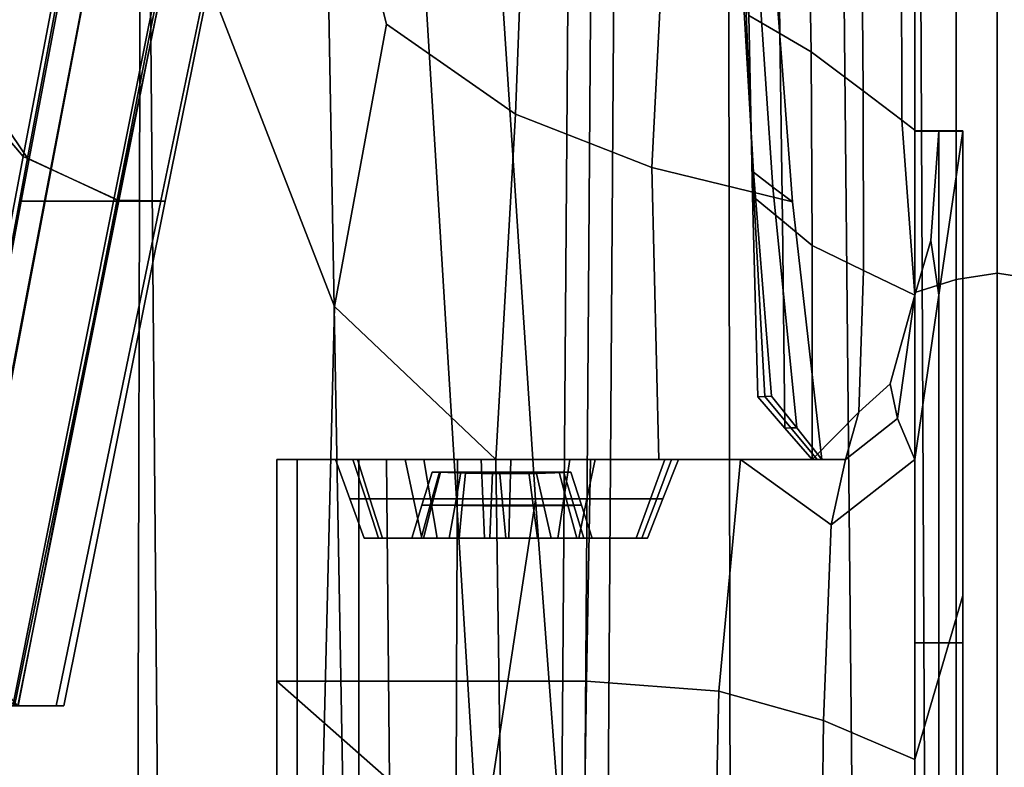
# Model space of a CAD drawing. Extents: x -0.97 to 0.97, y -3.2 to 2.94.
# Tile 9 of 44: x -0.56 to 0, y -1.91 to -1.49. Entities that reach past the tile are written whole.
import ezdxf

# ---------------------------------------------------------------- set-up
doc = ezdxf.new("R2010")
doc.units = 0

msp = doc.modelspace()

# ---------------------------------------------------------------- linework, layer by layer
for points in [[(-0.26286, -1.76159, 0.01704), (-0.28627, -1.40359, 0.05894), (-0.24236, -1.2011, -0.0172), (-0.24793, -1.95902, 0.00483)], [(-0.23482, -1.95991, -0.02552), (-0.24793, -1.95902, 0.00483), (-0.24236, -1.2011, -0.0172), (-0.22958, -1.22293, -0.0467)], [(-0.04115, -1.95991, -0.07698), (-0.04467, -1.22295, -0.09825), (0, -1.2011, -0.0802), (0, -1.95947, -0.06757)], [(0.04115, -1.95991, -0.07698), (0, -1.95947, -0.06757), (0, -1.2011, -0.0802), (0.04467, -1.22295, -0.09825)], [(-0.23482, -1.95991, -0.02552), (-0.22958, -1.22293, -0.0467), (-0.21671, -1.24587, -0.07615), (-0.22165, -1.9608, -0.05586)], [(-0.04115, -1.95991, -0.07698), (-0.08233, -1.9608, -0.09575), (-0.08937, -1.24592, -0.1162), (-0.04467, -1.22295, -0.09825)], [(-0.02344, -1.63617, 1.88855), (0, -1.63254, 1.89231), (0, -1.23889, 1.5574), (-0.02344, -1.24631, 1.5574)], [(0.02344, -1.63617, 1.88855), (0.02344, -1.24631, 1.5574), (0, -1.23889, 1.5574), (0, -1.63254, 1.89231)], [(-0.152, -1.9608, -0.07583), (-0.22165, -1.9608, -0.05586), (-0.21671, -1.24587, -0.07615), (-0.15305, -1.24546, -0.0962)], [(-0.152, -1.9608, -0.07583), (-0.15305, -1.24546, -0.0962), (-0.08937, -1.24592, -0.1162), (-0.08233, -1.9608, -0.09575)], [(-0.02344, -1.63617, 1.88855), (-0.02344, -1.24631, 1.5574), (-0.04689, -1.26115, 1.5574), (-0.04689, -1.64345, 1.88102)], [(-0.04689, -1.74323, 1.85351), (-0.04689, -1.64345, 1.88102), (-0.04689, -1.26115, 1.5574), (-0.04689, -1.40629, 1.5574)], [(-0.61666, -1.49266, -0.11632), (-0.55431, -1.56614, -0.10724), (-0.50508, -1.30716, -0.11756), (-0.59087, -1.30651, -0.12392)], [(-0.6009, -1.49491, 1.03181), (-0.57635, -1.30953, 1.03643), (-0.50375, -1.30872, 1.06164), (-0.55183, -1.5671, 1.05723)], [(-0.55541, -1.59142, 0.55047), (-0.54185, -1.59145, 0.7241), (-0.48811, -1.30898, 0.7242), (-0.50224, -1.30892, 0.55049)], [(-0.55541, -1.59142, 0.55047), (-0.50224, -1.30892, 0.55049), (-0.48815, -1.30892, 0.37636), (-0.54224, -1.59142, 0.37789)], [(-0.50027, -1.59094, -0.02683), (-0.44201, -1.308, -0.0383), (-0.50508, -1.30716, -0.11756), (-0.55431, -1.56614, -0.10724)], [(-0.49989, -1.59136, 1.04744), (-0.55183, -1.5671, 1.05723), (-0.50375, -1.30872, 1.06164), (-0.44312, -1.30882, 1.05012)], [(-0.50287, -1.59142, 0.22791), (-0.54224, -1.59142, 0.37789), (-0.48815, -1.30892, 0.37636), (-0.44619, -1.30892, 0.22196)], [(-0.501, -1.59154, 0.8772), (-0.44544, -1.30916, 0.87735), (-0.48811, -1.30898, 0.7242), (-0.54185, -1.59145, 0.7241)], [(-0.50287, -1.59142, 0.22791), (-0.44619, -1.30892, 0.22196), (-0.41719, -1.30869, 0.08462), (-0.47598, -1.5913, 0.09488)], [(-0.501, -1.59154, 0.8772), (-0.47348, -1.59155, 0.99118), (-0.41638, -1.30919, 0.99199), (-0.44544, -1.30916, 0.87735)], [(-0.50027, -1.59094, -0.02683), (-0.47598, -1.5913, 0.09488), (-0.41719, -1.30869, 0.08462), (-0.44201, -1.308, -0.0383)], [(-0.49989, -1.59136, 1.04744), (-0.44312, -1.30882, 1.05012), (-0.41638, -1.30919, 0.99199), (-0.47348, -1.59155, 0.99118)], [(-0.6018, -2.04184, -0.21502), (-0.60409, -1.36673, -0.21318), (-0.4828, -1.36673, -0.21223), (-0.47692, -2.04184, -0.21589)], [(-0.59151, -2.04184, 1.10951), (-0.48932, -2.03383, 1.1394), (-0.48753, -1.36673, 1.13453), (-0.59151, -1.36673, 1.10951)], [(-0.38591, -2.00983, 1.12898), (-0.37717, -1.65143, 1.12318), (-0.48753, -1.36673, 1.13453), (-0.48932, -2.03383, 1.1394)], [(-0.34758, -1.49066, 1.10581), (-0.37874, -1.36673, 1.10951), (-0.48753, -1.36673, 1.13453), (-0.37717, -1.65143, 1.12318)], [(-0.37042, -2.04184, -0.11605), (-0.47692, -2.04184, -0.21589), (-0.4828, -1.36673, -0.21223), (-0.38251, -1.36673, -0.11057)], [(-0.37042, -2.04184, -0.11605), (-0.38251, -1.36673, -0.11057), (-0.33176, -1.36673, 0.04586), (-0.29488, -1.97177, -0.00767)], [(-0.34758, -1.49066, 1.10581), (-0.27422, -1.54204, 1.08686), (-0.26754, -1.36673, 1.05947), (-0.37874, -1.36673, 1.10951)], [(-0.26286, -1.76159, 0.01704), (-0.29488, -1.97177, -0.00767), (-0.33176, -1.36673, 0.04586), (-0.28627, -1.40359, 0.05894)], [(-0.1965, -1.57228, 1.08376), (-0.1896, -1.43447, 1.07827), (-0.26754, -1.36673, 1.05947), (-0.27422, -1.54204, 1.08686)], [(-0.12474, -1.41195, 1.42988), (-0.1421, -1.40517, 1.41329), (-0.14141, -1.48571, 1.40025), (-0.12364, -1.49606, 1.41705)], [(-0.04689, -1.74323, 1.85351), (-0.04689, -1.40629, 1.5574), (-0.04689, -1.55143, 1.5574), (-0.04689, -1.843, 1.82599)], [(-0.04689, -1.43148, 1.53756), (-0.04689, -1.5515, 1.53526), (-0.04689, -1.55143, 1.5574), (-0.04689, -1.40629, 1.5574)], [(-0.12474, -1.41195, 1.42988), (-0.12364, -1.49606, 1.41705), (-0.10588, -1.50642, 1.43385), (-0.10737, -1.41873, 1.44646)], [(-0.07713, -1.43691, 1.46414), (-0.10737, -1.41873, 1.44646), (-0.10588, -1.50642, 1.43385), (-0.07638, -1.52862, 1.45184)], [(-0.04689, -1.43148, 1.53756), (-0.04689, -1.45667, 1.51772), (-0.04689, -1.55156, 1.51312), (-0.04689, -1.5515, 1.53526)], [(-0.1965, -1.57228, 1.08376), (-0.1166, -1.59193, 1.08858), (-0.12608, -1.46724, 1.08857), (-0.1896, -1.43447, 1.07827)], [(-0.07713, -1.43691, 1.46414), (-0.07638, -1.52862, 1.45184), (-0.05426, -1.54532, 1.47078), (-0.05445, -1.45074, 1.48188)], [(-0.04689, -1.45588, 1.49977), (-0.05445, -1.45074, 1.48188), (-0.05426, -1.54532, 1.47078), (-0.04689, -1.55101, 1.4916)], [(-0.04689, -1.45588, 1.49977), (-0.04689, -1.55101, 1.4916), (-0.04689, -1.55156, 1.51312), (-0.04689, -1.45667, 1.51772)], [(-0.13898, -1.58183, 1.25932), (-0.14325, -1.47495, 1.26378), (-0.14509, -1.46418, 1.12731), (-0.13876, -1.575, 1.12714)], [(-0.12768, -1.58347, 1.10786), (-0.13876, -1.575, 1.12714), (-0.14509, -1.46418, 1.12731), (-0.13559, -1.46571, 1.10794)], [(-0.12768, -1.58347, 1.10786), (-0.13559, -1.46571, 1.10794), (-0.12608, -1.46724, 1.08857), (-0.1166, -1.59193, 1.08858)], [(-0.13898, -1.58183, 1.25932), (-0.13919, -1.58865, 1.3915), (-0.14141, -1.48571, 1.40025), (-0.14325, -1.47495, 1.26378)], [(-0.12229, -1.60272, 1.40897), (-0.12364, -1.49606, 1.41705), (-0.14141, -1.48571, 1.40025), (-0.13919, -1.58865, 1.3915)], [(-0.61666, -1.49266, -0.11632), (-0.64293, -1.68197, -0.10886), (-0.60428, -1.82952, -0.09702), (-0.55431, -1.56614, -0.10724)], [(-0.6009, -1.49491, 1.03181), (-0.55183, -1.5671, 1.05723), (-0.60067, -1.82988, 1.05303), (-0.62592, -1.68344, 1.02738)], [(-0.34758, -1.49066, 1.10581), (-0.37717, -1.65143, 1.12318), (-0.28527, -1.73852, 1.0984), (-0.27422, -1.54204, 1.08686)], [(-0.12229, -1.60272, 1.40897), (-0.10538, -1.6168, 1.42644), (-0.10588, -1.50642, 1.43385), (-0.12364, -1.49606, 1.41705)], [(-0.07613, -1.63092, 1.44492), (-0.07638, -1.52862, 1.45184), (-0.10588, -1.50642, 1.43385), (-0.10538, -1.6168, 1.42644)], [(-0.07613, -1.63092, 1.44492), (-0.04689, -1.64504, 1.4634), (-0.05426, -1.54532, 1.47078), (-0.07638, -1.52862, 1.45184)], [(-0.1965, -1.57228, 1.08376), (-0.27422, -1.54204, 1.08686), (-0.28527, -1.73852, 1.0984), (-0.19251, -1.73852, 1.09349)], [(-0.04689, -1.64504, 1.48641), (-0.04689, -1.55101, 1.4916), (-0.05426, -1.54532, 1.47078), (-0.04689, -1.64504, 1.4634)], [(-0.04689, -1.64504, 1.48641), (-0.04689, -1.64504, 1.50943), (-0.04689, -1.55156, 1.51312), (-0.04689, -1.55101, 1.4916)], [(-0.03322, -1.5515, 1.53526), (-0.03322, -1.55143, 1.5574), (-0.04689, -1.55143, 1.5574), (-0.04689, -1.5515, 1.53526)], [(-0.03322, -1.843, 1.82599), (-0.04689, -1.843, 1.82599), (-0.04689, -1.55143, 1.5574), (-0.03322, -1.55143, 1.5574)], [(-0.03322, -1.5515, 1.53526), (-0.04689, -1.5515, 1.53526), (-0.04689, -1.55156, 1.51312), (-0.03322, -1.55156, 1.51312)], [(-0.03778, -1.61388, 1.51066), (-0.03322, -1.55156, 1.51312), (-0.04689, -1.55156, 1.51312), (-0.04689, -1.64504, 1.50943)], [(-0.03778, -1.61388, 1.51066), (-0.03322, -1.64504, 1.50943), (-0.01956, -1.55156, 1.51312), (-0.03322, -1.55156, 1.51312)], [(-0.03322, -1.5515, 1.53526), (-0.01956, -1.5515, 1.53526), (-0.01956, -1.55143, 1.5574), (-0.03322, -1.55143, 1.5574)], [(-0.03322, -1.843, 1.82599), (-0.03322, -1.55143, 1.5574), (-0.01956, -1.55143, 1.5574), (-0.01956, -1.843, 1.82599)], [(-0.03322, -1.5515, 1.53526), (-0.03322, -1.55156, 1.51312), (-0.01956, -1.55156, 1.51312), (-0.01956, -1.5515, 1.53526)], [(-0.03322, -1.86268, 1.5039), (-0.01956, -1.81595, 1.50574), (-0.01956, -1.55156, 1.51312), (-0.03322, -1.64504, 1.50943)], [(-0.01956, -1.72777, 1.52296), (-0.01956, -1.81588, 1.52788), (-0.01956, -1.55143, 1.5574), (-0.01956, -1.5515, 1.53526)], [(-0.01956, -1.99469, 1.81821), (-0.01956, -1.843, 1.82599), (-0.01956, -1.55143, 1.5574), (-0.01956, -1.81588, 1.52788)], [(-0.01956, -1.72777, 1.52296), (-0.01956, -1.5515, 1.53526), (-0.01956, -1.55156, 1.51312), (-0.01956, -1.81595, 1.50574)], [(-0.50027, -1.59094, -0.02683), (-0.55431, -1.56614, -0.10724), (-0.60428, -1.82952, -0.09702), (-0.55933, -1.8787, -0.01538)], [(-0.49989, -1.59136, 1.04744), (-0.55742, -1.8787, 1.04497), (-0.60067, -1.82988, 1.05303), (-0.55183, -1.5671, 1.05723)], [(-0.1965, -1.57228, 1.08376), (-0.19251, -1.73852, 1.09349), (-0.09975, -1.73852, 1.08858), (-0.1166, -1.59193, 1.08858)], [(-0.13898, -1.58183, 1.25932), (-0.13876, -1.575, 1.12714), (-0.12843, -1.70258, 1.12693), (-0.13233, -1.70269, 1.25591)], [(-0.12768, -1.58347, 1.10786), (-0.11409, -1.72055, 1.10775), (-0.12843, -1.70258, 1.12693), (-0.13876, -1.575, 1.12714)], [(-0.13898, -1.58183, 1.25932), (-0.13233, -1.70269, 1.25591), (-0.13623, -1.7028, 1.38489), (-0.13919, -1.58865, 1.3915)], [(-0.12768, -1.58347, 1.10786), (-0.1166, -1.59193, 1.08858), (-0.09975, -1.73852, 1.08858), (-0.11409, -1.72055, 1.10775)], [(-0.50287, -1.59142, 0.22791), (-0.47598, -1.5913, 0.09488), (-0.5355, -1.8787, 0.10522), (-0.56024, -1.8787, 0.23394)], [(-0.50027, -1.59094, -0.02683), (-0.55933, -1.8787, -0.01538), (-0.5355, -1.8787, 0.10522), (-0.47598, -1.5913, 0.09488)], [(-0.12229, -1.60272, 1.40897), (-0.13919, -1.58865, 1.3915), (-0.13623, -1.7028, 1.38489), (-0.1208, -1.72066, 1.40327)], [(-0.55541, -1.59142, 0.55047), (-0.54224, -1.59142, 0.37789), (-0.597, -1.8787, 0.37946), (-0.60925, -1.8787, 0.55046)], [(-0.55541, -1.59142, 0.55047), (-0.60925, -1.8787, 0.55046), (-0.59624, -1.8787, 0.72399), (-0.54185, -1.59145, 0.7241)], [(-0.50287, -1.59142, 0.22791), (-0.56024, -1.8787, 0.23394), (-0.597, -1.8787, 0.37946), (-0.54224, -1.59142, 0.37789)], [(-0.501, -1.59154, 0.8772), (-0.54185, -1.59145, 0.7241), (-0.59624, -1.8787, 0.72399), (-0.55721, -1.8787, 0.87712)], [(-0.49989, -1.59136, 1.04744), (-0.47348, -1.59155, 0.99118), (-0.53124, -1.8787, 0.99055), (-0.55742, -1.8787, 1.04497)], [(-0.501, -1.59154, 0.8772), (-0.55721, -1.8787, 0.87712), (-0.53124, -1.8787, 0.99055), (-0.47348, -1.59155, 0.99118)], [(-0.12229, -1.60272, 1.40897), (-0.1208, -1.72066, 1.40327), (-0.10538, -1.73852, 1.42164), (-0.10538, -1.6168, 1.42644)], [(-0.07613, -1.63092, 1.44492), (-0.10538, -1.6168, 1.42644), (-0.10538, -1.73852, 1.42164), (-0.07868, -1.71162, 1.44696)], [(-0.03778, -1.61388, 1.51066), (-0.04689, -1.64504, 1.50943), (-0.04689, -1.73852, 1.50574), (-0.03322, -1.64504, 1.50943)], [(-0.07613, -1.63092, 1.44492), (-0.07868, -1.71162, 1.44696), (-0.06102, -1.6954, 1.46295), (-0.04689, -1.64504, 1.4634)], [(-0.02344, -1.63617, 1.88855), (-0.04689, -1.64345, 1.88102), (-0.04689, -2.02576, 2.20464), (-0.02344, -2.02604, 2.2197)], [(-0.02344, -1.63617, 1.88855), (-0.02344, -2.02604, 2.2197), (0, -2.02618, 2.22723), (0, -1.63254, 1.89231)], [(0.02344, -1.63617, 1.88855), (0, -1.63254, 1.89231), (0, -2.02618, 2.22723), (0.02344, -2.02604, 2.2197)], [(-0.04689, -1.64504, 1.48641), (-0.04689, -1.64504, 1.4634), (-0.06102, -1.6954, 1.46295), (-0.05675, -1.71515, 1.47836)], [(-0.04689, -1.64504, 1.48641), (-0.05675, -1.71515, 1.47836), (-0.04689, -1.73852, 1.50574), (-0.04689, -1.64504, 1.50943)], [(-0.04689, -1.74323, 1.85351), (-0.04689, -2.08016, 2.14961), (-0.04689, -2.02576, 2.20464), (-0.04689, -1.64345, 1.88102)], [(-0.03322, -1.86268, 1.5039), (-0.03322, -1.64504, 1.50943), (-0.04689, -1.73852, 1.50574), (-0.04689, -1.90942, 1.50206)], [(-0.38591, -2.00983, 1.12898), (-0.28188, -1.97782, 1.0984), (-0.28527, -1.73852, 1.0984), (-0.37717, -1.65143, 1.12318)], [(-0.08633, -1.73852, 1.46159), (-0.05675, -1.71515, 1.47836), (-0.06102, -1.6954, 1.46295), (-0.07868, -1.71162, 1.44696)], [(-0.11744, -1.7206, 1.25551), (-0.1208, -1.72066, 1.40327), (-0.13623, -1.7028, 1.38489), (-0.13233, -1.70269, 1.25591)], [(-0.11744, -1.7206, 1.25551), (-0.13233, -1.70269, 1.25591), (-0.12843, -1.70258, 1.12693), (-0.11409, -1.72055, 1.10775)], [(-0.08633, -1.73852, 1.46159), (-0.07868, -1.71162, 1.44696), (-0.10538, -1.73852, 1.42164), (-0.12576, -1.73852, 1.44045)], [(-0.08633, -1.73852, 1.46159), (-0.09454, -1.77567, 1.47643), (-0.04689, -1.73852, 1.50574), (-0.05675, -1.71515, 1.47836)], [(-0.11744, -1.7206, 1.25551), (-0.10256, -1.73852, 1.25511), (-0.10538, -1.73852, 1.42164), (-0.1208, -1.72066, 1.40327)], [(-0.11744, -1.7206, 1.25551), (-0.11409, -1.72055, 1.10775), (-0.09975, -1.73852, 1.08858), (-0.10256, -1.73852, 1.25511)], [(-0.01956, -1.72777, 1.52296), (-0.01956, -1.81595, 1.50574), (-0.01956, -2.08033, 1.49837), (-0.01956, -1.81588, 1.52788)], [(-0.40999, -1.86483, 1.26161), (-0.39834, -1.86483, 1.35823), (-0.39834, -1.73852, 1.36089), (-0.40999, -1.73852, 1.26293)], [(-0.40999, -1.86483, 1.26161), (-0.40999, -1.73852, 1.26293), (-0.40999, -1.73852, 1.14547), (-0.40999, -1.86483, 1.14594)], [(-0.39327, -1.73852, 1.26527), (-0.3792, -1.73852, 1.17938), (-0.40999, -1.73852, 1.14547), (-0.40999, -1.73852, 1.26293)], [(-0.39327, -1.73852, 1.26527), (-0.40999, -1.73852, 1.26293), (-0.39834, -1.73852, 1.36089), (-0.38249, -1.73852, 1.35456)], [(-0.337, -1.73852, 1.13647), (-0.34763, -1.73852, 1.12193), (-0.40999, -1.73852, 1.14547), (-0.3792, -1.73852, 1.17938)], [(-0.34594, -1.92133, 1.12217), (-0.40999, -1.86483, 1.14594), (-0.40999, -1.73852, 1.14547), (-0.34763, -1.73852, 1.12193)], [(-0.36337, -1.86483, 1.41673), (-0.36337, -1.73852, 1.41983), (-0.39834, -1.73852, 1.36089), (-0.39834, -1.86483, 1.35823)], [(-0.35014, -1.73852, 1.40763), (-0.38249, -1.73852, 1.35456), (-0.39834, -1.73852, 1.36089), (-0.36337, -1.73852, 1.41983)], [(-0.39327, -1.73852, 1.26527), (-0.37655, -1.73852, 1.26761), (-0.36401, -1.73852, 1.1898), (-0.3792, -1.73852, 1.17938)], [(-0.39327, -1.73852, 1.26527), (-0.38249, -1.73852, 1.35456), (-0.36664, -1.73852, 1.34823), (-0.37655, -1.73852, 1.26761)], [(-0.35014, -1.73852, 1.40763), (-0.33691, -1.73852, 1.39543), (-0.36664, -1.73852, 1.34823), (-0.38249, -1.73852, 1.35456)], [(-0.337, -1.73852, 1.13647), (-0.3792, -1.73852, 1.17938), (-0.36401, -1.73852, 1.1898), (-0.32637, -1.73852, 1.15101)], [(-0.36843, -1.76094, 1.26934), (-0.35697, -1.76094, 1.19909), (-0.36401, -1.73852, 1.1898), (-0.37655, -1.73852, 1.26761)], [(-0.36843, -1.76094, 1.26934), (-0.37655, -1.73852, 1.26761), (-0.36664, -1.73852, 1.34823), (-0.35938, -1.76094, 1.34175)], [(-0.33223, -1.76094, 1.38445), (-0.35938, -1.76094, 1.34175), (-0.36664, -1.73852, 1.34823), (-0.33691, -1.73852, 1.39543)], [(-0.32259, -1.76094, 1.16286), (-0.32637, -1.73852, 1.15101), (-0.36401, -1.73852, 1.1898), (-0.35697, -1.76094, 1.19909)], [(-0.36337, -1.86483, 1.41673), (-0.30764, -1.86483, 1.4463), (-0.30707, -1.73852, 1.4494), (-0.36337, -1.73852, 1.41983)], [(-0.35014, -1.73852, 1.40763), (-0.36337, -1.73852, 1.41983), (-0.30707, -1.73852, 1.4494), (-0.30037, -1.73852, 1.43386)], [(-0.35014, -1.73852, 1.40763), (-0.30037, -1.73852, 1.43386), (-0.29367, -1.73852, 1.41831), (-0.33691, -1.73852, 1.39543)], [(-0.337, -1.73852, 1.13647), (-0.27728, -1.73852, 1.1198), (-0.28527, -1.73852, 1.0984), (-0.34763, -1.73852, 1.12193)], [(-0.34594, -1.92133, 1.12217), (-0.34763, -1.73852, 1.12193), (-0.28527, -1.73852, 1.0984), (-0.28188, -1.97782, 1.0984)], [(-0.337, -1.73852, 1.13647), (-0.32637, -1.73852, 1.15101), (-0.27689, -1.73852, 1.13655), (-0.27728, -1.73852, 1.1198)], [(-0.33223, -1.76094, 1.38445), (-0.33691, -1.73852, 1.39543), (-0.29367, -1.73852, 1.41831), (-0.29274, -1.76094, 1.40535)], [(-0.32259, -1.76094, 1.16286), (-0.27741, -1.76094, 1.14843), (-0.27689, -1.73852, 1.13655), (-0.32637, -1.73852, 1.15101)], [(-0.23373, -1.86483, 1.45616), (-0.23145, -1.73852, 1.45926), (-0.30707, -1.73852, 1.4494), (-0.30764, -1.86483, 1.4463)], [(-0.23735, -1.73852, 1.4426), (-0.30037, -1.73852, 1.43386), (-0.30707, -1.73852, 1.4494), (-0.23145, -1.73852, 1.45926)], [(-0.23735, -1.73852, 1.4426), (-0.24325, -1.73852, 1.42593), (-0.29367, -1.73852, 1.41831), (-0.30037, -1.73852, 1.43386)], [(-0.24669, -1.76094, 1.41231), (-0.29274, -1.76094, 1.40535), (-0.29367, -1.73852, 1.41831), (-0.24325, -1.73852, 1.42593)], [(-0.21066, -1.73852, 1.11261), (-0.19251, -1.73852, 1.09349), (-0.28527, -1.73852, 1.0984), (-0.27728, -1.73852, 1.1198)], [(-0.23351, -1.76094, 1.14362), (-0.22882, -1.73852, 1.13173), (-0.27689, -1.73852, 1.13655), (-0.27741, -1.76094, 1.14843)], [(-0.21066, -1.73852, 1.11261), (-0.27728, -1.73852, 1.1198), (-0.27689, -1.73852, 1.13655), (-0.22882, -1.73852, 1.13173)], [(-0.24669, -1.76094, 1.41231), (-0.24325, -1.73852, 1.42593), (-0.18923, -1.73852, 1.42593), (-0.19735, -1.76094, 1.41231)], [(-0.23735, -1.73852, 1.4426), (-0.16769, -1.73852, 1.4426), (-0.18923, -1.73852, 1.42593), (-0.24325, -1.73852, 1.42593)], [(-0.23735, -1.73852, 1.4426), (-0.23145, -1.73852, 1.45926), (-0.14615, -1.73852, 1.45926), (-0.16769, -1.73852, 1.4426)], [(-0.23373, -1.86483, 1.45616), (-0.15849, -1.87041, 1.4619), (-0.14615, -1.73852, 1.45926), (-0.23145, -1.73852, 1.45926)], [(-0.23351, -1.76094, 1.14362), (-0.19025, -1.76094, 1.14362), (-0.18146, -1.73852, 1.13173), (-0.22882, -1.73852, 1.13173)], [(-0.21066, -1.73852, 1.11261), (-0.22882, -1.73852, 1.13173), (-0.18146, -1.73852, 1.13173), (-0.1406, -1.73852, 1.11015)], [(-0.21066, -1.73852, 1.11261), (-0.1406, -1.73852, 1.11015), (-0.09975, -1.73852, 1.08858), (-0.19251, -1.73852, 1.09349)], [(-0.1938, -1.76094, 1.27797), (-0.19735, -1.76094, 1.41231), (-0.18923, -1.73852, 1.42593), (-0.18534, -1.73852, 1.27883)], [(-0.1938, -1.76094, 1.27797), (-0.18534, -1.73852, 1.27883), (-0.18146, -1.73852, 1.13173), (-0.19025, -1.76094, 1.14362)], [(-0.14692, -1.73852, 1.43561), (-0.1473, -1.73852, 1.42379), (-0.18923, -1.73852, 1.42593), (-0.16769, -1.73852, 1.4426)], [(-0.14395, -1.73852, 1.26697), (-0.18534, -1.73852, 1.27883), (-0.18923, -1.73852, 1.42593), (-0.1473, -1.73852, 1.42379)], [(-0.14395, -1.73852, 1.26697), (-0.1406, -1.73852, 1.11015), (-0.18146, -1.73852, 1.13173), (-0.18534, -1.73852, 1.27883)], [(-0.14692, -1.73852, 1.43561), (-0.16769, -1.73852, 1.4426), (-0.14615, -1.73852, 1.45926), (-0.12576, -1.73852, 1.44045)], [(-0.0988, -1.88713, 1.47911), (-0.09454, -1.77567, 1.47643), (-0.14615, -1.73852, 1.45926), (-0.15849, -1.87041, 1.4619)], [(-0.14692, -1.73852, 1.43561), (-0.12576, -1.73852, 1.44045), (-0.10538, -1.73852, 1.42164), (-0.1473, -1.73852, 1.42379)], [(-0.14395, -1.73852, 1.26697), (-0.1473, -1.73852, 1.42379), (-0.10538, -1.73852, 1.42164), (-0.10256, -1.73852, 1.25511)], [(-0.08633, -1.73852, 1.46159), (-0.12576, -1.73852, 1.44045), (-0.14615, -1.73852, 1.45926), (-0.09454, -1.77567, 1.47643)], [(-0.14395, -1.73852, 1.26697), (-0.10256, -1.73852, 1.25511), (-0.09975, -1.73852, 1.08858), (-0.1406, -1.73852, 1.11015)], [(-0.0988, -1.88713, 1.47911), (-0.04689, -1.90942, 1.50206), (-0.04689, -1.73852, 1.50574), (-0.09454, -1.77567, 1.47643)], [(-0.32742, -1.76453, 1.27596), (-0.32269, -1.76459, 1.3085), (-0.31748, -1.74581, 1.30332), (-0.32161, -1.7457, 1.27509)], [(-0.32742, -1.76453, 1.27596), (-0.32161, -1.7457, 1.27509), (-0.31689, -1.74578, 1.24646), (-0.32169, -1.76457, 1.2429)], [(-0.30855, -1.7646, 1.32901), (-0.30519, -1.74584, 1.32113), (-0.31748, -1.74581, 1.30332), (-0.32269, -1.76459, 1.3085)], [(-0.30442, -1.76483, 1.22083), (-0.32169, -1.76457, 1.2429), (-0.31689, -1.74578, 1.24646), (-0.3026, -1.74629, 1.22749)], [(-0.30389, -1.74607, 1.27431), (-0.3026, -1.74629, 1.22749), (-0.31689, -1.74578, 1.24646), (-0.32161, -1.7457, 1.27509)], [(-0.30389, -1.74607, 1.27431), (-0.32161, -1.7457, 1.27509), (-0.31748, -1.74581, 1.30332), (-0.30519, -1.74584, 1.32113)], [(-0.30855, -1.7646, 1.32901), (-0.28801, -1.7646, 1.33988), (-0.28733, -1.74584, 1.33057), (-0.30519, -1.74584, 1.32113)], [(-0.30389, -1.74607, 1.27431), (-0.30519, -1.74584, 1.32113), (-0.28733, -1.74584, 1.33057), (-0.28515, -1.74627, 1.27365)], [(-0.30442, -1.76483, 1.22083), (-0.3026, -1.74629, 1.22749), (-0.28298, -1.74669, 1.21673), (-0.28132, -1.76503, 1.20832)], [(-0.30389, -1.74607, 1.27431), (-0.28515, -1.74627, 1.27365), (-0.28298, -1.74669, 1.21673), (-0.3026, -1.74629, 1.22749)], [(-0.26404, -1.7646, 1.3435), (-0.26651, -1.74584, 1.33372), (-0.28733, -1.74584, 1.33057), (-0.28801, -1.7646, 1.33988)], [(-0.26438, -1.74614, 1.27325), (-0.28515, -1.74627, 1.27365), (-0.28733, -1.74584, 1.33057), (-0.26651, -1.74584, 1.33372)], [(-0.26438, -1.74614, 1.27325), (-0.26226, -1.74643, 1.21278), (-0.28298, -1.74669, 1.21673), (-0.28515, -1.74627, 1.27365)], [(-0.25804, -1.7649, 1.20396), (-0.28132, -1.76503, 1.20832), (-0.28298, -1.74669, 1.21673), (-0.26226, -1.74643, 1.21278)], [(-0.26404, -1.7646, 1.3435), (-0.24433, -1.7646, 1.32603), (-0.24938, -1.74584, 1.31854), (-0.26651, -1.74584, 1.33372)], [(-0.26438, -1.74614, 1.27325), (-0.26651, -1.74584, 1.33372), (-0.24938, -1.74584, 1.31854), (-0.2426, -1.74584, 1.27297)], [(-0.26438, -1.74614, 1.27325), (-0.2426, -1.74584, 1.27297), (-0.24671, -1.74599, 1.22755), (-0.26226, -1.74643, 1.21278)], [(-0.25804, -1.7649, 1.20396), (-0.26226, -1.74643, 1.21278), (-0.24671, -1.74599, 1.22755), (-0.24098, -1.76468, 1.22123)], [(-0.23652, -1.7646, 1.2736), (-0.2426, -1.74584, 1.27297), (-0.24938, -1.74584, 1.31854), (-0.24433, -1.7646, 1.32603)], [(-0.23652, -1.7646, 1.2736), (-0.24098, -1.76468, 1.22123), (-0.24671, -1.74599, 1.22755), (-0.2426, -1.74584, 1.27297)], [(-0.04689, -1.74323, 1.85351), (-0.04689, -1.843, 1.82599), (-0.04689, -2.13457, 2.09459), (-0.04689, -2.08016, 2.14961)], [(-0.36843, -1.76094, 1.26934), (-0.35938, -1.76094, 1.34175), (-0.35211, -1.78336, 1.33527), (-0.36031, -1.78336, 1.27107)], [(-0.36843, -1.76094, 1.26934), (-0.36031, -1.78336, 1.27107), (-0.34993, -1.78336, 1.20838), (-0.35697, -1.76094, 1.19909)], [(-0.33223, -1.76094, 1.38445), (-0.32754, -1.78336, 1.37348), (-0.35211, -1.78336, 1.33527), (-0.35938, -1.76094, 1.34175)], [(-0.32259, -1.76094, 1.16286), (-0.35697, -1.76094, 1.19909), (-0.34993, -1.78336, 1.20838), (-0.31882, -1.78336, 1.1747)], [(-0.32742, -1.76453, 1.27596), (-0.32169, -1.76457, 1.2429), (-0.32648, -1.78336, 1.23934), (-0.33323, -1.78336, 1.27684)], [(-0.32742, -1.76453, 1.27596), (-0.33323, -1.78336, 1.27684), (-0.3279, -1.78336, 1.31368), (-0.32269, -1.76459, 1.3085)], [(-0.33223, -1.76094, 1.38445), (-0.29274, -1.76094, 1.40535), (-0.2918, -1.78336, 1.39239), (-0.32754, -1.78336, 1.37348)], [(-0.30855, -1.7646, 1.32901), (-0.32269, -1.76459, 1.3085), (-0.3279, -1.78336, 1.31368), (-0.31192, -1.78336, 1.33689)], [(-0.30442, -1.76483, 1.22083), (-0.30625, -1.78336, 1.21417), (-0.32648, -1.78336, 1.23934), (-0.32169, -1.76457, 1.2429)], [(-0.32259, -1.76094, 1.16286), (-0.31882, -1.78336, 1.1747), (-0.27792, -1.78336, 1.16031), (-0.27741, -1.76094, 1.14843)], [(-0.30855, -1.7646, 1.32901), (-0.31192, -1.78336, 1.33689), (-0.28868, -1.78336, 1.34919), (-0.28801, -1.7646, 1.33988)], [(-0.30442, -1.76483, 1.22083), (-0.28132, -1.76503, 1.20832), (-0.27966, -1.78336, 1.1999), (-0.30625, -1.78336, 1.21417)], [(-0.26286, -1.76159, 0.01704), (-0.24793, -1.95902, 0.00483), (-0.25343, -2.71258, 0.02692), (-0.29488, -1.97177, -0.00767)], [(-0.24669, -1.76094, 1.41231), (-0.25012, -1.78336, 1.39869), (-0.2918, -1.78336, 1.39239), (-0.29274, -1.76094, 1.40535)], [(-0.26404, -1.7646, 1.3435), (-0.28801, -1.7646, 1.33988), (-0.28868, -1.78336, 1.34919), (-0.26158, -1.78336, 1.35328)], [(-0.25804, -1.7649, 1.20396), (-0.25382, -1.78336, 1.19515), (-0.27966, -1.78336, 1.1999), (-0.28132, -1.76503, 1.20832)], [(-0.23351, -1.76094, 1.14362), (-0.27741, -1.76094, 1.14843), (-0.27792, -1.78336, 1.16031), (-0.23819, -1.78336, 1.15551)], [(-0.26404, -1.7646, 1.3435), (-0.26158, -1.78336, 1.35328), (-0.23928, -1.78336, 1.33352), (-0.24433, -1.7646, 1.32603)], [(-0.25804, -1.7649, 1.20396), (-0.24098, -1.76468, 1.22123), (-0.23525, -1.78336, 1.21492), (-0.25382, -1.78336, 1.19515)], [(-0.24669, -1.76094, 1.41231), (-0.19735, -1.76094, 1.41231), (-0.20547, -1.78336, 1.39869), (-0.25012, -1.78336, 1.39869)], [(-0.23652, -1.7646, 1.2736), (-0.24433, -1.7646, 1.32603), (-0.23928, -1.78336, 1.33352), (-0.23045, -1.78336, 1.27422)], [(-0.23652, -1.7646, 1.2736), (-0.23045, -1.78336, 1.27422), (-0.23525, -1.78336, 1.21492), (-0.24098, -1.76468, 1.22123)], [(-0.23351, -1.76094, 1.14362), (-0.23819, -1.78336, 1.15551), (-0.19905, -1.78336, 1.15551), (-0.19025, -1.76094, 1.14362)], [(-0.1938, -1.76094, 1.27797), (-0.20226, -1.78336, 1.2771), (-0.20547, -1.78336, 1.39869), (-0.19735, -1.76094, 1.41231)], [(-0.1938, -1.76094, 1.27797), (-0.19025, -1.76094, 1.14362), (-0.19905, -1.78336, 1.15551), (-0.20226, -1.78336, 1.2771)], [(-0.34677, -1.78336, 1.27396), (-0.33821, -1.78336, 1.22386), (-0.34993, -1.78336, 1.20838), (-0.36031, -1.78336, 1.27107)], [(-0.34677, -1.78336, 1.27396), (-0.36031, -1.78336, 1.27107), (-0.35211, -1.78336, 1.33527), (-0.34001, -1.78336, 1.32448)], [(-0.31973, -1.78336, 1.35518), (-0.34001, -1.78336, 1.32448), (-0.35211, -1.78336, 1.33527), (-0.32754, -1.78336, 1.37348)], [(-0.31254, -1.78336, 1.19443), (-0.31882, -1.78336, 1.1747), (-0.34993, -1.78336, 1.20838), (-0.33821, -1.78336, 1.22386)], [(-0.34677, -1.78336, 1.27396), (-0.34001, -1.78336, 1.32448), (-0.3279, -1.78336, 1.31368), (-0.33323, -1.78336, 1.27684)], [(-0.34677, -1.78336, 1.27396), (-0.33323, -1.78336, 1.27684), (-0.32648, -1.78336, 1.23934), (-0.33821, -1.78336, 1.22386)], [(-0.31973, -1.78336, 1.35518), (-0.31192, -1.78336, 1.33689), (-0.3279, -1.78336, 1.31368), (-0.34001, -1.78336, 1.32448)], [(-0.31254, -1.78336, 1.19443), (-0.33821, -1.78336, 1.22386), (-0.32648, -1.78336, 1.23934), (-0.30625, -1.78336, 1.21417)], [(-0.31973, -1.78336, 1.35518), (-0.32754, -1.78336, 1.37348), (-0.2918, -1.78336, 1.39239), (-0.29024, -1.78336, 1.37079)], [(-0.31973, -1.78336, 1.35518), (-0.29024, -1.78336, 1.37079), (-0.28868, -1.78336, 1.34919), (-0.31192, -1.78336, 1.33689)], [(-0.31254, -1.78336, 1.19443), (-0.27879, -1.78336, 1.18011), (-0.27792, -1.78336, 1.16031), (-0.31882, -1.78336, 1.1747)], [(-0.31254, -1.78336, 1.19443), (-0.30625, -1.78336, 1.21417), (-0.27966, -1.78336, 1.1999), (-0.27879, -1.78336, 1.18011)], [(-0.25585, -1.78336, 1.37599), (-0.29024, -1.78336, 1.37079), (-0.2918, -1.78336, 1.39239), (-0.25012, -1.78336, 1.39869)], [(-0.25585, -1.78336, 1.37599), (-0.26158, -1.78336, 1.35328), (-0.28868, -1.78336, 1.34919), (-0.29024, -1.78336, 1.37079)], [(-0.24601, -1.78336, 1.17533), (-0.27879, -1.78336, 1.18011), (-0.27966, -1.78336, 1.1999), (-0.25382, -1.78336, 1.19515)], [(-0.24601, -1.78336, 1.17533), (-0.23819, -1.78336, 1.15551), (-0.27792, -1.78336, 1.16031), (-0.27879, -1.78336, 1.18011)], [(-0.25585, -1.78336, 1.37599), (-0.22755, -1.78336, 1.3509), (-0.23928, -1.78336, 1.33352), (-0.26158, -1.78336, 1.35328)], [(-0.25585, -1.78336, 1.37599), (-0.25012, -1.78336, 1.39869), (-0.20547, -1.78336, 1.39869), (-0.22755, -1.78336, 1.3509)], [(-0.24601, -1.78336, 1.17533), (-0.25382, -1.78336, 1.19515), (-0.23525, -1.78336, 1.21492), (-0.22244, -1.78336, 1.20041)], [(-0.24601, -1.78336, 1.17533), (-0.22244, -1.78336, 1.20041), (-0.19905, -1.78336, 1.15551), (-0.23819, -1.78336, 1.15551)], [(-0.21636, -1.78336, 1.27566), (-0.23045, -1.78336, 1.27422), (-0.23928, -1.78336, 1.33352), (-0.22755, -1.78336, 1.3509)], [(-0.21636, -1.78336, 1.27566), (-0.22244, -1.78336, 1.20041), (-0.23525, -1.78336, 1.21492), (-0.23045, -1.78336, 1.27422)], [(-0.21636, -1.78336, 1.27566), (-0.22755, -1.78336, 1.3509), (-0.20547, -1.78336, 1.39869), (-0.20226, -1.78336, 1.2771)], [(-0.21636, -1.78336, 1.27566), (-0.20226, -1.78336, 1.2771), (-0.19905, -1.78336, 1.15551), (-0.22244, -1.78336, 1.20041)], [(-0.03322, -1.86268, 1.5039), (-0.03322, -2.08033, 1.49837), (-0.01956, -2.08033, 1.49837), (-0.01956, -1.81595, 1.50574)], [(-0.01956, -1.99469, 1.81821), (-0.01956, -1.81588, 1.52788), (-0.01956, -2.08033, 1.49837), (-0.01956, -2.12554, 1.84441)], [(-0.03322, -1.843, 1.82599), (-0.03322, -2.13457, 2.09459), (-0.04689, -2.13457, 2.09459), (-0.04689, -1.843, 1.82599)], [(-0.03322, -1.843, 1.82599), (-0.01956, -1.843, 1.82599), (-0.01956, -2.13457, 2.09459), (-0.03322, -2.13457, 2.09459)], [(-0.01956, -1.99469, 1.81821), (-0.01956, -2.17351, 2.10854), (-0.01956, -2.13457, 2.09459), (-0.01956, -1.843, 1.82599)], [(-0.40999, -1.86483, 1.26161), (-0.40999, -1.86483, 1.14594), (-0.40999, -1.99115, 1.14838), (-0.40999, -1.99115, 1.26128)], [(-0.40999, -1.86483, 1.26161), (-0.40999, -1.99115, 1.26128), (-0.39834, -1.99115, 1.35582), (-0.39834, -1.86483, 1.35823)], [(-0.34594, -1.92133, 1.12217), (-0.35015, -2.07007, 1.12574), (-0.40999, -1.99115, 1.14838), (-0.40999, -1.86483, 1.14594)], [(-0.36337, -1.86483, 1.41673), (-0.39834, -1.86483, 1.35823), (-0.39834, -1.99115, 1.35582), (-0.36337, -1.99115, 1.41362)], [(-0.36337, -1.86483, 1.41673), (-0.36337, -1.99115, 1.41362), (-0.3081, -1.99115, 1.4432), (-0.30764, -1.86483, 1.4463)], [(-0.23373, -1.86483, 1.45616), (-0.30764, -1.86483, 1.4463), (-0.3081, -1.99115, 1.4432), (-0.23555, -1.99115, 1.45306)], [(-0.23373, -1.86483, 1.45616), (-0.23555, -1.99115, 1.45306), (-0.16122, -2.00072, 1.45854), (-0.15849, -1.87041, 1.4619)], [(-0.03322, -1.86268, 1.5039), (-0.04689, -1.90942, 1.50206), (-0.04689, -2.08033, 1.49837), (-0.03322, -2.08033, 1.49837)], [(-0.0988, -1.88713, 1.47911), (-0.15849, -1.87041, 1.4619), (-0.16122, -2.00072, 1.45854), (-0.10062, -2.02942, 1.47499)], [(-0.61569, -1.8787, 0.17919), (-0.56024, -1.8787, 0.23394), (-0.5355, -1.8787, 0.10522), (-0.55933, -1.8787, -0.01538)], [(-0.61473, -1.8787, 0.88607), (-0.55742, -1.8787, 1.04497), (-0.53124, -1.8787, 0.99055), (-0.55721, -1.8787, 0.87712)], [(-0.0988, -1.88713, 1.47911), (-0.10062, -2.02942, 1.47499), (-0.04689, -2.08033, 1.49837), (-0.04689, -1.90942, 1.50206)]]:
    msp.add_3dface(points)

doc.saveas('drawing.dxf')
